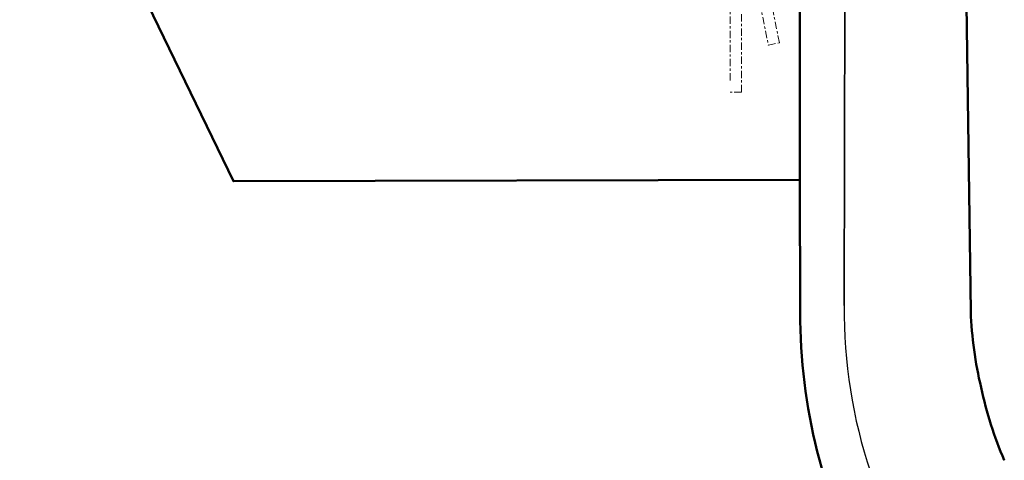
# Model space of a CAD drawing. Header units: metres. Extents: x -75 to 65, y -68 to 92.
# Tile 3 of 32: x -8 to 35, y -27 to -8. Entities that reach past the tile are written whole.
import ezdxf

# ---------------------------------------------------------------- set-up
doc = ezdxf.new("R2010")
doc.units = ezdxf.units.M
doc.linetypes.add('AUSGEZOGEN', pattern=[0])
doc.linetypes.add('STRICHPUNKT2_S5', pattern=[0.425, 0.325, -0.05, 0, -0.05])
for name, color, linetype in [('XR$1$000 Kataster', 7, 'AUSGEZOGEN'), ('XR$1$010 Aussenwände', 7, 'AUSGEZOGEN'), ('XR$1$200 Schnittlinien', 7, 'AUSGEZOGEN')]:
    doc.layers.add(name, color=color, linetype=linetype)

# ---------------------------------------------------------------- blocks, each defined once
blk = doc.blocks.new('COMPLEXOBJECT_21')
at = {"layer": 'XR$1$000 Kataster', "color": 7, "linetype": 'AUSGEZOGEN', "lineweight": 25, "transparency": 33554687}
blk.add_line((27.995, -20.222), (28.063, 13.21), dxfattribs=at)
blk.add_lwpolyline([(26.032, 13.245), (26.032, -14.649), (26.045, -20.515)], dxfattribs=at)
for centre, radius, start, end in [((50.675, -20.444), 22.681, 179.4395, 198.3636), ((51.122, -20.568), 25.077, 179.8785, 208.3409)]:
    blk.add_arc(centre, radius, start, end, dxfattribs=at)
blk = doc.blocks.new('COMPLEXOBJECT_22')
at = {"layer": 'XR$1$000 Kataster', "color": 7, "linetype": 'AUSGEZOGEN', "lineweight": 25, "transparency": 33554687}
blk.add_line((28.063, 13.21), (27.995, -20.222), dxfattribs=at)
blk.add_lwpolyline([(33.59, -20.486), (33.137, 11.924), (33.125, 36.058), (33.149, 51.492), (33.161, 58.368), (33.138, 85.477), (32.193, 91.988)], dxfattribs=at)
for centre, radius, start, end in [((50.675, -20.444), 22.681, 179.4395, 198.3636), ((50.853, -19.85), 17.275, 182.1104, 193.4054), ((50.979, -20.227), 17.314, 192.0946, 203.2905)]:
    blk.add_arc(centre, radius, start, end, dxfattribs=at)
blk = doc.blocks.new('COMPLEXOBJECT_23')
at = {"layer": 'XR$1$000 Kataster', "color": 7, "linetype": 'AUSGEZOGEN', "lineweight": 25, "transparency": 33554687}
blk.add_lwpolyline([(26.045, -20.515), (26.032, -14.649), (0.966, -14.722), (-7.093, 1.951), (-21.438, 9.026), (-40.11, -16.256), (-42.902, -20.867), (-57.056, -44.247), (-59.658, -48.547), (-69.25, -64.395), (-61.357, -67.877)], dxfattribs=at)
blk.add_arc((51.122, -20.568), 25.077, 179.8785, 208.3409, dxfattribs=at)
blk = doc.blocks.new('COMPLEXOBJECT_24')
at = {"layer": 'XR$1$000 Kataster', "color": 7, "linetype": 'AUSGEZOGEN', "lineweight": 50, "transparency": 33554687}
blk.add_line((26.032, -14.649), (26.032, 13.245), dxfattribs=at)
blk.add_lwpolyline([(22.657, 18.758), (16.738, 21.587), (17.521, 23.448), (6.129, 28.985), (-7.093, 1.951), (0.966, -14.722), (26.032, -14.649)], dxfattribs=at)
for centre, radius, start, end in [((19.442, 13.053), 6.548, 31.465, 60.5949), ((19.486, 12.977), 6.551, 2.3455, 32.2339)]:
    blk.add_arc(centre, radius, start, end, dxfattribs=at)
blk = doc.blocks.new('COMPLEXOBJECT_25')
at = {"layer": 'XR$1$000 Kataster', "color": 7, "linetype": 'AUSGEZOGEN', "lineweight": 50, "transparency": 33554687}
blk.add_line((26.032, -14.649), (26.045, -20.515), dxfattribs=at)
blk.add_lwpolyline([(33.59, -20.486), (33.137, 11.924), (33.125, 36.058), (33.161, 58.368), (33.138, 85.477), (32.557, 89.48), (32.193, 91.988)], dxfattribs=at)
for centre, radius, start, end in [((51.122, -20.568), 25.077, 179.8785, 208.3409), ((50.853, -19.85), 17.275, 182.1104, 193.4054), ((50.979, -20.227), 17.314, 192.0946, 203.2905)]:
    blk.add_arc(centre, radius, start, end, dxfattribs=at)
blk = doc.blocks.new('COMPLEXOBJECT_26')
at = {"layer": 'XR$1$000 Kataster', "color": 7, "linetype": 'AUSGEZOGEN', "lineweight": 50, "transparency": 33554687}
blk.add_line((26.032, -14.649), (26.032, 13.245), dxfattribs=at)
blk.add_lwpolyline([(22.657, 18.758), (16.738, 21.587), (17.521, 23.448), (6.129, 28.985), (-7.093, 1.951), (0.966, -14.722), (26.032, -14.649)], dxfattribs=at)
for centre, radius, start, end in [((19.442, 13.053), 6.548, 31.465, 60.5949), ((19.486, 12.977), 6.551, 2.3455, 32.2339)]:
    blk.add_arc(centre, radius, start, end, dxfattribs=at)

msp = doc.modelspace()

# ---------------------------------------------------------------- linework, layer by layer
at = {"layer": 'XR$1$010 Aussenwände', "color": 8, "linetype": 'STRICHPUNKT2_S5', "lineweight": 13, "transparency": 33554687}
for p, q in [((25.1255, -8.5894), (24.0612, -3.2735)), ((23.6514, -3.7735), (24.6352, -8.6876)), ((22.9518, -6.1784), (22.9518, -10.276)), ((23.4518, -10.776), (23.4518, -6.1784)), ((24.6352, -8.6876), (25.1255, -8.5894)), ((23.4518, -10.776), (22.9518, -10.776))]:
    msp.add_line(p, q, dxfattribs=at)
at = {"layer": 'XR$1$200 Schnittlinien', "color": 7, "linetype": 'AUSGEZOGEN', "lineweight": 13, "transparency": 33554687}
msp.add_line((14.9861, -14.6799), (14.3188, -14.6799), dxfattribs=at)

# ---------------------------------------------------------------- block references
at = {"layer": 'XR$1$000 Kataster', "color": 7, "linetype": 'AUSGEZOGEN', "lineweight": 50, "transparency": 33554687}
for name in ['COMPLEXOBJECT_25', 'COMPLEXOBJECT_24', 'COMPLEXOBJECT_26']:
    msp.add_blockref(name, (0, 0), dxfattribs=at)
at = {"layer": 'XR$1$000 Kataster', "color": 7, "linetype": 'AUSGEZOGEN', "lineweight": 25, "transparency": 33554687}
for name in ['COMPLEXOBJECT_22', 'COMPLEXOBJECT_21', 'COMPLEXOBJECT_23']:
    msp.add_blockref(name, (0, 0), dxfattribs=at)

doc.saveas('drawing.dxf')
